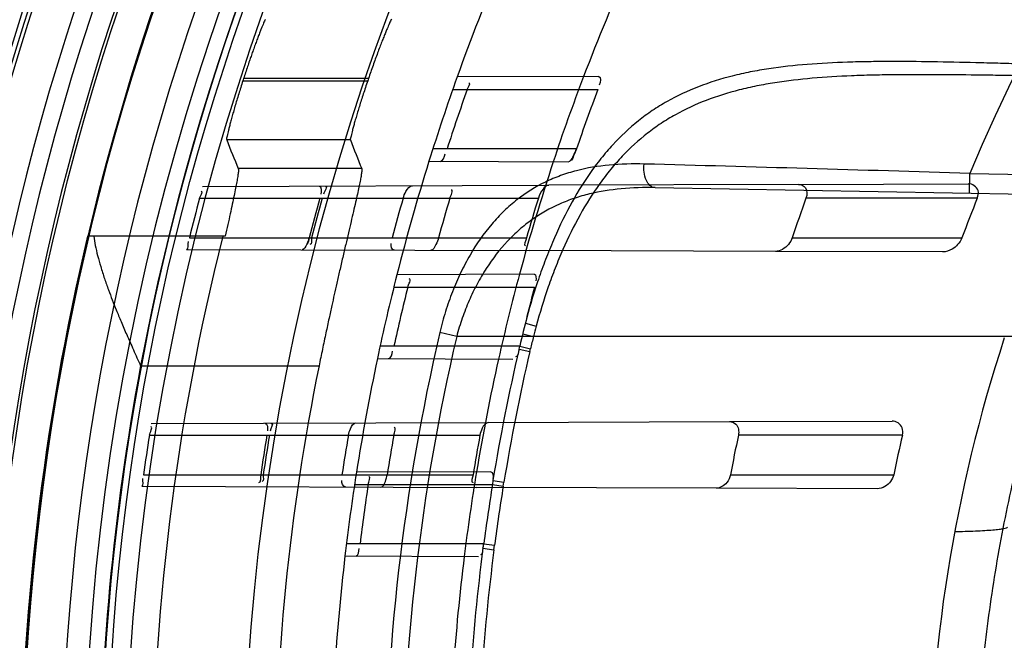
# Model space of a CAD drawing. Header units: millimetres. Extents: x 0 to 297, y 0 to 210.
# Tile 20 of 256: x 142.572 to 142.772, y 91.011 to 91.137. Entities that reach past the tile are written whole.
import ezdxf

# ---------------------------------------------------------------- set-up
doc = ezdxf.new("R2010")
doc.units = ezdxf.units.MM
doc.header["$LTSCALE"] = 16.335
doc.layers.get('0').update_dxf_attribs({"linetype": 'CONTINUOUS'})
for name, color, linetype in [('01_GLOBAL', 7, 'CONTINUOUS'), ('INTFCLR_144815', 7, 'CONTINUOUS'), ('INTFCLR_72935', 7, 'CONTINUOUS')]:
    doc.layers.add(name, color=color, linetype=linetype)

msp = doc.modelspace()

# ---------------------------------------------------------------- linework, layer by layer
at = {"color": 7, "linetype": 'Continuous'}
msp.add_circle((144.2368034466, 92.193132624), 3.04, dxfattribs=at)
at = {"color": 9, "linetype": 'Continuous'}
msp.add_arc((144.2368034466, 92.193132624), 3.001038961, 182.9674534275, 267.0325465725, dxfattribs=at)
at = {"layer": '01_GLOBAL', "color": 7, "linetype": 'Continuous'}
msp.add_circle((144.2368034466, 92.193132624), 3.08, dxfattribs=at)
at = {"layer": 'INTFCLR_144815', "color": 9, "linetype": 'Continuous'}
for p, q in [((142.6176623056, 91.1246817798), (142.6429601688, 91.1246817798)), ((142.6431152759, 91.1251361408), (142.6178088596, 91.1251361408)), ((142.6394752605, 91.11269822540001), (142.6143887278, 91.11269822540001)), ((142.6417487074, 91.1068955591), (142.616740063, 91.1068955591)), ((142.5969585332, 91.06695037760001), (142.6331078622, 91.06695037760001))]:
    msp.add_line(p, q, dxfattribs=at)
at = {"layer": 'INTFCLR_144815', "color": 6, "linetype": 'Continuous'}
msp.add_line((142.6141062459, 91.0932354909), (142.5861879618, 91.0932354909), dxfattribs=at)
for radius in [0.5104906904, 0.4864760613]:
    msp.add_circle((143.076579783, 90.97690896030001), radius, dxfattribs=at)
for radius, start, end in [(0.7037433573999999, 313.9937911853, 154.5150993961), (0.6797433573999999, 312.9543589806, 154.5144414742), (0.6572577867, 108.7136429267, 257.7559644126), (0.5288304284, 45.0000000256, 314.9999999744), (0.5278840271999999, 44.999999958, 315.000000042), (0.5271191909, 44.99999997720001, 315.0000000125), (0.5111765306, 47.86578076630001, 312.1342192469), (0.5038693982, 45.72777364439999, 314.2722263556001), (0.4878728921, 45.6663486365, 314.3336513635), (0.4878399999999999, 45.741955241, 314.258044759), (0.488, 126.3221328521, 169.3673701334), (0.4821224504, 162.0945480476, 162.1512840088), (0.4581078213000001, 161.1214044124, 161.1814515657), (0.4773732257, 165.8961331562, 194.1038668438), (0.4525204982, 168.5228250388, 191.4771749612)]:
    msp.add_arc((143.076579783, 90.97690896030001), radius, start, end, dxfattribs=at)
at = {"layer": 'INTFCLR_144815', "color": 9, "linetype": 'Continuous'}
for centre, radius, start, end in [((143.076579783, 90.97690896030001), 0.5509009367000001, 52.2436298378, 307.7563701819), ((143.076579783, 90.97690896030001), 0.6528896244, 125.9035433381, 247.5002459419), ((143.076579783, 90.97690896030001), 0.518921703, 52.5411294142, 307.4588705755), ((143.076579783, 90.97690896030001), 0.5036973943, 45.7280221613, 314.2719778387), ((143.076579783, 90.97690896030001), 0.4956986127, 45.73034182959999, 314.2696581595), ((143.0765797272, 90.9769089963), 0.5889772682, 125.9035433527, 247.5002459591), ((143.0765797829, 90.97690896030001), 0.5550226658, 128.484146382, 209.9999999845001), ((143.076579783, 90.97690896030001), 0.4911103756, 128.4841463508, 246.0405071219), ((143.0765797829, 90.97690896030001), 0.5429069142, 138.4596802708, 165.5403197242), ((143.076579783, 90.97690896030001), 0.5154788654, 159.8664381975, 203.1335617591), ((143.076579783, 90.97690896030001), 0.5040000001, 166.6554352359, 193.3445647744), ((143.076579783, 90.97690896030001), 0.4880000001, 169.3673701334, 190.6326298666)]:
    msp.add_arc(centre, radius, start, end, dxfattribs=at)
at = {"layer": 'INTFCLR_144815', "color": 6, "linetype": 'Continuous'}
for centre, major_axis, ratio, start_param, end_param in [((143.076579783, 91.4457835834), (0, 0.7036694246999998), 0.7456587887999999, -4.2192934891, -4.2099081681), ((143.076579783, 91.41700405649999), (0, 0.6604781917), 0.7456587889, -4.2335651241, -4.2236405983)]:
    msp.add_ellipse(centre, major_axis=major_axis, ratio=ratio, start_param=start_param, end_param=end_param, dxfattribs=at)
for points, knots in [([(142.622276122, 91.1371196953), (142.6220682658, 91.13692345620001), (142.6218513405, 91.1362282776), (142.6214483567, 91.13538318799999), (142.6210978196, 91.13447784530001), (142.6207726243, 91.1336403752), (142.6204213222, 91.1327050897), (142.6200490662, 91.1316945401), (142.6196796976, 91.1306640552), (142.6193274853, 91.1296611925), (142.6189776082, 91.1286519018), (142.6186061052, 91.12755769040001), (142.6182101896, 91.1263687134), (142.6179403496, 91.1255431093), (142.6178088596, 91.1251361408)], [0, 0, 0, 0, 0.066994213, 0.1616304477, 0.2231243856, 0.2936763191, 0.3724047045, 0.4571979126, 0.5460893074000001, 0.6289487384, 0.7063065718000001, 0.7964378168, 0.8997668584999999, 1, 1, 1, 1]), ([(142.6478238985, 91.1371196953), (142.6476065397, 91.1369193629), (142.6473691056, 91.13620225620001), (142.6469353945, 91.13532950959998), (142.6465536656, 91.13439055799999), (142.6461977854, 91.13351943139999), (142.6458114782, 91.13253956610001), (142.6453960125, 91.1314633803), (142.6449584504, 91.1303031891), (142.6445042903, 91.1290725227), (142.6440409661, 91.1277893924), (142.6435753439, 91.126471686), (142.6432680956, 91.12558303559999), (142.6431152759, 91.1251361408)], [0, 0, 0, 0, 0.0688129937, 0.1667265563, 0.2306250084, 0.3039041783, 0.3860176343, 0.4757390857, 0.572474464, 0.6746619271, 0.7811147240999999, 0.8900515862, 1, 1, 1, 1]), ([(142.6176623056, 91.1246817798), (142.617519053, 91.1242369), (142.6172377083, 91.1233532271), (142.6168297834, 91.12204181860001), (142.6164427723, 91.1207676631), (142.6160811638, 91.1195469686), (142.6157487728, 91.11839549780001), (142.61544892, 91.11732481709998), (142.6151818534, 91.11634713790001), (142.6149570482, 91.11547292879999), (142.6147050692, 91.1145313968), (142.6145771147, 91.1136430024), (142.6142892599, 91.11294646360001), (142.6143887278, 91.11269822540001)], [0, 0, 0, 0, 0.1127548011, 0.2237293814, 0.331329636, 0.4340093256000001, 0.530875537, 0.6204470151, 0.7023015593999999, 0.7752095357, 0.8387346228, 0.9354834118, 1, 1, 1, 1]), ([(142.6429601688, 91.1246817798), (142.6428081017, 91.1242355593), (142.6425094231, 91.1233493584), (142.6420762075, 91.1220343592), (142.6416652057, 91.12075742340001), (142.6412811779, 91.1195348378), (142.6409282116, 91.1183825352), (142.6406097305, 91.11731190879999), (142.6403260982, 91.11633524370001), (142.6400869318, 91.1154626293), (142.6398197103, 91.1145242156), (142.6396787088, 91.1136387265), (142.6393789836, 91.11294694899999), (142.6394752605, 91.11269822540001)], [0, 0, 0, 0, 0.1132067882, 0.2245716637, 0.3324765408, 0.435338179, 0.5323085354, 0.6218617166, 0.7036239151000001, 0.7763579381, 0.8396680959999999, 0.9359530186, 1, 1, 1, 1]), ([(142.616740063, 91.1068955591), (142.6168455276, 91.106638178), (142.6167176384, 91.1060618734), (142.6166240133, 91.1051896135), (142.6164300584, 91.1041509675), (142.6161881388, 91.1028788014), (142.6158770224, 91.1013713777), (142.6155090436, 91.0996384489), (142.6150854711, 91.0976878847), (142.6146116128, 91.0955294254), (142.6142793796, 91.09402196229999), (142.614106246, 91.0932354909)], [0, 0, 0, 0, 0.0599062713, 0.1172287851, 0.1927519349, 0.2859282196, 0.3966908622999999, 0.5240475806, 0.6675426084, 0.8265591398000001, 1, 1, 1, 1]), ([(142.6417487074, 91.1068955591), (142.6418475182, 91.10664636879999), (142.6417186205, 91.1060942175), (142.6416185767, 91.105260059), (142.6414216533, 91.1042750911), (142.6411762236, 91.103072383), (142.6408626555, 91.1016480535), (142.6404912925, 91.1000067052), (142.6400623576, 91.0981533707), (142.6395818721, 91.0960983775), (142.6390563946, 91.09385793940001), (142.6384900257, 91.0914417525), (142.6378944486, 91.0888808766), (142.637294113, 91.0862784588), (142.6367231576, 91.0837705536), (142.6361942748, 91.08141675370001), (142.6356697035, 91.0790540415), (142.6351052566, 91.0764712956), (142.634470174, 91.0735187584), (142.6337934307, 91.0703007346), (142.6333352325, 91.0680702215), (142.6331078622, 91.06695037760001)], [0, 0, 0, 0, 0.0196680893, 0.0383567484, 0.0628817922, 0.09286724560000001, 0.1285982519, 0.1698218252, 0.2163585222, 0.2681650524, 0.3246660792, 0.3852003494, 0.4502468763, 0.5175726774, 0.5811550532, 0.6389607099, 0.6945774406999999, 0.7587289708, 0.8329299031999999, 0.9161602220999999, 1, 1, 1, 1]), ([(142.587451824, 91.0932354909), (142.5875373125, 91.092603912), (142.5877644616, 91.0912808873), (142.588240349, 91.0892163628), (142.5888668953, 91.0869814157), (142.5896077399, 91.08467129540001), (142.5904037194, 91.0824260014), (142.5912090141, 91.08030082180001), (142.5920604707, 91.0781577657), (142.5930333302, 91.07581440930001), (142.5941836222, 91.0731316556), (142.5955099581, 91.07014042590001), (142.5964626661, 91.0680383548), (142.5969585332, 91.06695037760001)], [0, 0, 0, 0, 0.068202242, 0.1435380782, 0.2266295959, 0.3165126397, 0.4030980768, 0.4815233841, 0.5596981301, 0.6498566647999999, 0.7530316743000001, 0.8720522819, 1, 1, 1, 1])]:
    msp.add_open_spline(points, degree=3, knots=knots, dxfattribs=at)
at = {"layer": 'INTFCLR_72935', "color": 9, "linetype": 'Continuous'}
for p, q in [((142.6897784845, 91.12555876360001), (142.6610955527, 91.1254586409)), ((142.6601927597, 91.12290896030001), (142.6896013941, 91.12290896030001)), ((142.6852791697, 91.11090896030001), (142.6561774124, 91.11090896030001)), ((142.6553794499, 91.1083792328), (142.6835741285, 91.1082808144)), ((142.7649243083, 91.1019300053), (142.7649941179, 91.10592939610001)), ((142.7649941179, 91.10592939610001), (143.0487194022, 91.10097695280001)), ((142.6094945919, 91.1032785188), (142.6796360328, 91.10352335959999)), ((142.730240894, 91.10370000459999), (142.7647006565, 91.1038202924)), ((142.7011883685, 91.10304252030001), (143.0486495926, 91.0969775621)), ((142.6088926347, 91.1009089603), (142.6775458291, 91.1009089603)), ((142.7664788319, 91.1009089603), (142.7317744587, 91.1009089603)), ((142.6068443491, 91.09290896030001), (142.6751512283, 91.09290896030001)), ((142.7289925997, 91.09290896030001), (142.763387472, 91.09290896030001)), ((142.6062358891, 91.0905507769), (142.675660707, 91.0903084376)), ((142.7594333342, 91.0900160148), (142.7255717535, 91.09013421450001)), ((142.6766833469, 91.08551305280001), (142.6488878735, 91.08541602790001)), ((142.6482596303, 91.0829089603), (142.6767750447, 91.0829089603)), ((142.6749126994, 91.0756260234), (142.677095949, 91.0749877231)), ((142.6609947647, 91.07290896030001), (142.6575873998, 91.0737123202)), ((142.6743811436, 91.0734399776), (142.676551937, 91.07290896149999)), ((143.084579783, 91.07290896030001), (142.6609947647, 91.07290896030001)), ((142.6737814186, 91.0709089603), (142.645467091, 91.0709089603)), ((142.6736315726, 91.070349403), (142.6758224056, 91.0698316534)), ((142.6737814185, 91.07090895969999), (142.6759527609, 91.0703925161)), ((142.6758224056, 91.0698316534), (142.675952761, 91.0703925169)), ((142.6449310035, 91.06841570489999), (142.6724064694, 91.06831979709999)), ((142.5990844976, 91.05524218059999), (142.6674074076, 91.0554806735)), ((142.7162656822, 91.0556512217), (142.7492319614, 91.0557662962)), ((142.5987390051, 91.0529089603), (142.6657121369, 91.0529089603)), ((142.7513167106, 91.0529089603), (142.7180816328, 91.0529089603)), ((142.6679115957, 91.0454824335), (142.6406843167, 91.04538739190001)), ((142.5975350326, 91.0449089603), (142.6643148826, 91.0449089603)), ((142.6683439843, 91.0437383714), (142.6705648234, 91.0433679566)), ((142.7164735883, 91.0449089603), (142.7495446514, 91.0449089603)), ((142.5971792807, 91.04258239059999), (142.6651024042, 91.0423452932)), ((142.6403021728, 91.04290896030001), (142.6682521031, 91.04290896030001)), ((142.6682521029, 91.0429089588), (142.6704264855, 91.0425508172)), ((142.6704264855, 91.0425508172), (142.6705648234, 91.04336795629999)), ((142.7462312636, 91.04206209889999), (142.7135828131, 91.04217606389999)), ((142.6664906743, 91.03090896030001), (142.638654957, 91.03090896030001)), ((142.6663197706, 91.0299996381), (142.6685521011, 91.0297053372)), ((142.6664906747, 91.03090896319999), (142.6686652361, 91.030617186)), ((142.6685521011, 91.0297053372), (142.6686652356, 91.0306171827)), ((142.6383574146, 91.0284386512), (142.665402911, 91.0283442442))]:
    msp.add_line(p, q, dxfattribs=at)
at = {"layer": 'INTFCLR_72935', "color": 7, "linetype": 'Continuous'}
msp.add_line((142.6852791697, 91.11090896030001), (142.684866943, 91.1098963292), dxfattribs=at)
at = {"layer": 'INTFCLR_72935', "color": 6, "linetype": 'Continuous'}
for p, q in [((142.730240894, 91.10370000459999), (142.6796360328, 91.10352335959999)), ((142.6094648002, 91.1032784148), (142.6094945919, 91.1032785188)), ((142.7255717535, 91.09013421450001), (142.675660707, 91.0903084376)), ((142.6674074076, 91.0554806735), (142.7162656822, 91.0556512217)), ((142.6683439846, 91.0437383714), (142.6682521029, 91.0429089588)), ((142.7135828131, 91.04217606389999), (142.6651024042, 91.0423452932))]:
    msp.add_line(p, q, dxfattribs=at)
at = {"layer": 'INTFCLR_72935', "color": 7, "linetype": 'Continuous'}
msp.add_lwpolyline([(142.6300117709, 91.0906546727), (142.6299690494, 91.09061608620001), (142.6299270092, 91.0905817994), (142.6298856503, 91.090551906), (142.6298448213, 91.09052644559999), (142.6298046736, 91.09050556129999), (142.6297656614, 91.0904894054), (142.6297279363, 91.0904779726), (142.6296913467, 91.0904711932), (142.6296558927, 91.09046902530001)], dxfattribs=at)
at = {"layer": 'INTFCLR_72935', "color": 6, "linetype": 'Continuous'}
for centre, radius, start, end in [((143.076579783, 90.97690896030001), 0.4827613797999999, 90, 270.0000000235), ((143.076579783, 90.97690896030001), 0.4587930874, 90, 270.0000000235), ((143.076579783, 90.97690896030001), 0.441241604, 160.3263098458, 162.6651652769), ((143.076579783, 90.97690896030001), 0.417241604, 159.1304001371, 161.6462381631), ((143.0761990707, 90.97691627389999), 0.438130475, 160.5358262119, 162.1919982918), ((143.076105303, 90.9769175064), 0.4131570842, 159.3072909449, 161.0761528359), ((143.076545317, 90.9769109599), 0.4838125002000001, 165.149755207, 166.1277321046), ((143.0760504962, 90.97691127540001), 0.4598277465, 164.3558949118, 165.3885142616), ((143.0765443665, 90.9769112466), 0.459807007, 164.3551674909, 165.3878368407), ((143.0772418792, 90.9769114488), 0.4447284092, 163.8104319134, 164.8808162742), ((143.0760498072, 90.97691152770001), 0.4344995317, 163.418441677, 164.5160807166), ((143.0772412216, 90.9769117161), 0.4184874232, 162.7645756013, 163.9079015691), ((143.0754655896, 90.9769127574), 0.3653746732, 160.1616709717, 161.4898933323), ((143.0754642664, 90.976913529), 0.3329367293, 158.1344761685, 159.6104663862), ((143.076579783, 90.97690896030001), 0.441241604, 165.7642015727, 168.0308689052), ((143.076579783, 90.97690896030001), 0.417241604, 164.9141628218, 167.3433404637), ((143.0762013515, 90.9769136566), 0.4381333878, 165.9998323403, 167.6117039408), ((143.0761209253, 90.97691124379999), 0.4131738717, 165.1348433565, 166.8499530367), ((143.0638693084, 90.9769139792), 0.3071896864, 161.8516146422, 198.1483744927), ((142.6650210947, 91.0729550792), 0.0089961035, 343.1632973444, 346.8533059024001), ((143.0765458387, 90.97691007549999), 0.4838131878, 170.9623696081, 171.9204530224), ((143.0760512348, 90.97691022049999), 0.4598286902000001, 170.4867199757, 171.4960021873), ((143.0765448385, 90.9769102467), 0.4598076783, 170.4862845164, 171.4956140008), ((143.0772427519, 90.9769102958), 0.4447295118, 170.1605823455, 171.2050388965), ((143.0760506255, 90.97691034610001), 0.4345005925, 169.9265638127, 170.9962955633), ((143.0772417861, 90.97691049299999), 0.4184882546, 169.5368915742, 170.6487800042), ((143.0754664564, 90.9769110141), 0.3653759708, 167.9948681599, 169.2744925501), ((143.0754651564, 90.97691142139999), 0.3329381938, 166.8051591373, 168.2152960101), ((143.076579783, 90.97690896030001), 0.417241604, 170.541958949, 172.9174824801), ((143.076579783, 90.97690896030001), 0.441241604, 171.0719019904, 173.2935009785), ((143.0762028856, 90.9769115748), 0.4381352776, 171.3364209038, 172.9206606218), ((143.0761518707, 90.9769058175), 0.4132053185, 170.8085144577, 172.4903456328), ((142.6582618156, 91.03198482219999), 0.0082988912, 346.1600361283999, 352.5512516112)]:
    msp.add_arc(centre, radius, start, end, dxfattribs=at)
at = {"layer": 'INTFCLR_72935', "color": 9, "linetype": 'Continuous'}
for centre, radius, start, end in [((143.076579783, 90.97690896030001), 0.3372409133, 90.00000000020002, 157.5066823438), ((143.076579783, 90.97690896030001), 0.441241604, 157.139241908, 160.3263098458), ((143.076579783, 90.97690896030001), 0.417241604, 155.7561731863, 159.1304001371), ((143.076579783, 90.97690896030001), 0.441241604, 162.6651652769, 165.7642015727), ((143.076579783, 90.97690896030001), 0.417241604, 161.6462381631, 164.9141628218), ((142.1797796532, 71.9040831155), 19.2107624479, 88.2543374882, 88.4512733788), ((143.0726712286, 90.97690896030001), 0.4262223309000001, 166.8724621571, 193.1275380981), ((142.7948830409, 91.04305227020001), 0.1220396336, 164.830169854, 165.8389969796), ((143.0727276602, 90.9769089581), 0.4227762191, 166.8753489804, 193.1246504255), ((143.0749929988, 90.97670893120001), 0.4098898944, 166.4262225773, 166.7878142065), ((143.0743667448, 90.9768928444), 0.4114885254, 166.8725284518, 170.6509789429), ((143.0743936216, 90.9768927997), 0.4092635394, 166.8743066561, 170.652245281), ((143.076579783, 90.97690896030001), 0.441241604, 168.0308689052, 171.0719019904), ((143.0765797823, 90.9769089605), 0.4172416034, 167.3433404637, 170.541958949), ((143.0742600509, 90.9768534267), 0.4091426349, 170.7598247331, 172.4491581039), ((143.074290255, 90.9769095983), 0.4114103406, 172.5856470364, 176.2372877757), ((143.0742259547, 90.9769184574), 0.4090937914, 172.5862435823, 176.2382036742), ((143.076579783, 90.97690896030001), 0.441241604, 173.2935009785, 176.3014783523), ((143.0765797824, 90.9769089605), 0.4172416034, 172.9174824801, 176.076855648)]:
    msp.add_arc(centre, radius, start, end, dxfattribs=at)
at = {"layer": 'INTFCLR_72935', "color": 6, "linetype": 'Continuous'}
for points, knots in [([(143.076579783, 90.6788378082), (143.0706361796, 90.6785939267), (143.0587312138, 90.67846285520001), (143.0408986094, 90.6793334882), (143.0231177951, 90.6812750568), (143.005397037, 90.68429488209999), (142.9878404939, 90.6883930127), (142.9708282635, 90.6934674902), (142.954190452, 90.6995181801), (142.9379335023, 90.7065396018), (142.9218630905, 90.71466341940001), (142.9063150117, 90.7237411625), (142.8913522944, 90.73373415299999), (142.8770245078, 90.7446057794), (142.8633842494, 90.75631563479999), (142.8504757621, 90.7688238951), (142.8383489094, 90.7820799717), (142.8270447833, 90.7960384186), (142.8166104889, 90.8106371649), (142.8070760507, 90.8258289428), (142.7984715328, 90.8415649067), (142.7908296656, 90.8577847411), (142.7841805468, 90.87441960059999), (142.7785433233, 90.8914150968), (142.7739343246, 90.90871884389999), (142.7703697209, 90.92627141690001), (142.7678635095, 90.94400607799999), (142.7664253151, 90.96185115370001), (142.7660590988, 90.9797319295), (142.7667629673, 90.9975852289), (142.768531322, 91.01535223), (142.7713575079, 91.0329799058), (142.7752315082, 91.0504072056), (142.7801399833, 91.0675728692), (142.7860640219, 91.0844106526), (142.7929796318, 91.10085445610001), (142.8008581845, 91.1168430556), (142.809672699, 91.13232707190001), (142.8193875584, 91.14724626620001), (142.8299665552, 91.1615489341), (142.84136955, 91.1751863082), (142.8535663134, 91.18812312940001), (142.8665039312, 91.2003024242), (142.8801433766, 91.21169022), (142.8944288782, 91.2222412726), (142.9093126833, 91.2319198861), (142.9247350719, 91.2406901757), (142.9406255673, 91.2485161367), (142.9566024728, 91.2552379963), (142.9721610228, 91.2607549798), (142.9866090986, 91.2650249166), (142.9996894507, 91.26821723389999), (143.0113403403, 91.27054543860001), (143.0224063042, 91.2723291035), (143.0338445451, 91.27374486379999), (143.0465618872, 91.2748000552), (143.060970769, 91.2753422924), (143.0711500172, 91.2752029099), (143.076579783, 91.2749801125)], [0, 0, 0, 0, 0.0185657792, 0.0371317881, 0.0556907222, 0.0743562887, 0.09320238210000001, 0.1119235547, 0.1297297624, 0.1484268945, 0.1671582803, 0.1858963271, 0.2045840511, 0.2232805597, 0.2419956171, 0.2606571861, 0.279345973, 0.2980347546, 0.3166822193, 0.3353169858, 0.3539795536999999, 0.37262367, 0.3912431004, 0.4098577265, 0.4284753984, 0.447098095, 0.4657246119, 0.4843422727, 0.5029402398, 0.5215093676, 0.5400730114, 0.5586323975, 0.5771953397, 0.5957586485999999, 0.6143210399, 0.632871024, 0.6514010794, 0.6699183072, 0.6884459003, 0.706933, 0.7254083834, 0.7438943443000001, 0.7623915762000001, 0.7808313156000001, 0.7993174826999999, 0.8177867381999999, 0.836209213, 0.8546573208, 0.8730372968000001, 0.8902751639, 0.9061519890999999, 0.920037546, 0.9322836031, 0.9432240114, 0.9550134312, 0.9682465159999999, 0.9830392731, 1, 1, 1, 1]), ([(142.6501494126, 91.1009089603), (142.6502841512, 91.10137304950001), (142.650676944, 91.1022943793), (142.6514420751, 91.1034249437), (142.6520326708, 91.1034270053)], [0, 0, 0, 0, 0.4500180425, 1, 1, 1, 1]), ([(142.6796360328, 91.10352335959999), (142.6791808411, 91.1035217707), (142.6782250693, 91.1025766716), (142.6777519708, 91.1015734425), (142.6775458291, 91.1009089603)], [0, 0, 0, 0, 0.3955056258, 1, 1, 1, 1]), ([(142.730240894, 91.10370000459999), (142.7307694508, 91.10370184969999), (142.7321320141, 91.1030904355), (142.7320121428, 91.101567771), (142.7317744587, 91.1009089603)], [0, 0, 0, 0, 0.4300959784, 1, 1, 1, 1]), ([(142.7664788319, 91.1009089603), (142.7666748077, 91.101397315), (142.7670074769, 91.1028385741), (142.7654877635, 91.10382303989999), (142.7647006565, 91.1038202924)], [0, 0, 0, 0, 0.4006709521, 1, 1, 1, 1]), ([(142.657320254, 91.09290896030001), (142.657188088, 91.09243186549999), (142.6568395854, 91.09159044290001), (142.6562540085, 91.09037618), (142.6557352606, 91.0903779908)], [0, 0, 0, 0, 0.488317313, 1, 1, 1, 1]), ([(142.7289925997, 91.09290896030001), (142.7288272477, 91.0924150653), (142.7280632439, 91.09109089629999), (142.7265726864, 91.09013072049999), (142.7255717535, 91.09013421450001)], [0, 0, 0, 0, 0.3422570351, 1, 1, 1, 1]), ([(142.763387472, 91.09290896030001), (142.7631942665, 91.09238915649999), (142.7626118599, 91.091507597), (142.761282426, 91.09042164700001), (142.7601220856, 91.0900136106), (142.7594333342, 91.0900160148)], [0, 0, 0, 0, 0.3240102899, 0.5975757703, 1, 1, 1, 1]), ([(142.6674074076, 91.0554806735), (142.6668354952, 91.05547867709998), (142.6660891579, 91.0543320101), (142.6658006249, 91.05338812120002), (142.6657121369, 91.0529089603)], [0, 0, 0, 0, 0.5399614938, 1, 1, 1, 1]), ([(142.7162656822, 91.0556512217), (142.7167211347, 91.0556528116), (142.718021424, 91.0551741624), (142.7182417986, 91.053662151), (142.7180816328, 91.0529089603)], [0, 0, 0, 0, 0.3716523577, 1, 1, 1, 1]), ([(142.7513167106, 91.0529089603), (142.7514314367, 91.0533982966), (142.7514901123, 91.054816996), (142.7500430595, 91.0557691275), (142.7492319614, 91.0557662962)], [0, 0, 0, 0, 0.3825851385, 1, 1, 1, 1]), ([(142.6390549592, 91.0529089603), (142.6391332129, 91.0533601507), (142.639388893, 91.0542453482), (142.6400465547, 91.0553851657), (142.6405886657, 91.055387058)], [0, 0, 0, 0, 0.4579076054, 1, 1, 1, 1]), ([(142.6456568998, 91.04241317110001), (142.6461345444, 91.0424115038), (142.6466063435, 91.04363623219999), (142.6468298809, 91.0444421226), (142.6469038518, 91.0449089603)], [0, 0, 0, 0, 0.502623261, 1, 1, 1, 1]), ([(142.7164735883, 91.0449089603), (142.7163643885, 91.04433244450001), (142.7157701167, 91.0430278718), (142.7143919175, 91.04217323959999), (142.7135828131, 91.04217606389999)], [0, 0, 0, 0, 0.4203573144, 1, 1, 1, 1]), ([(142.7495446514, 91.0449089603), (142.7494419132, 91.0444165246), (142.7489913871, 91.0434599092), (142.7478205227, 91.04239103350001), (142.7467631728, 91.0420602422), (142.7462312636, 91.04206209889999)], [0, 0, 0, 0, 0.324045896, 0.6573543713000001, 1, 1, 1, 1])]:
    msp.add_open_spline(points, degree=3, knots=knots, dxfattribs=at)
at = {"layer": 'INTFCLR_72935', "color": 9, "linetype": 'Continuous'}
for points, knots in [([(142.7751298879, 91.1281037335), (142.7736319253, 91.12814754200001), (142.7706435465, 91.1282317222), (142.7647154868, 91.128384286), (142.7574003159, 91.1285390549), (142.7501523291, 91.12860567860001), (142.7451389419, 91.1285665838), (142.7423092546, 91.1285126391), (142.7381730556, 91.1283984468), (142.7321370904, 91.12809110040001), (142.7255631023, 91.12737596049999), (142.7211241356, 91.1266111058), (142.7186641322, 91.1260945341), (142.7151094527, 91.12525138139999), (142.7099711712, 91.1236577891), (142.7051253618, 91.1213893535), (142.7021073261, 91.11960106), (142.700142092, 91.1183301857), (142.6968158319, 91.1158878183), (142.6933279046, 91.11261946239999), (142.6901730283, 91.1089390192), (142.6871425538, 91.10487105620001), (142.6837270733, 91.0992351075), (142.6808441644, 91.0931449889), (142.6787824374, 91.08797841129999), (142.6768657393, 91.0825761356), (142.6756408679, 91.0784287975), (142.6749126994, 91.0756260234)], [0, 0, 0, 0, 0.0352807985, 0.070381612, 0.1396071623, 0.207535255, 0.2410146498, 0.2576345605, 0.2741642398, 0.3384281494, 0.3998719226, 0.4297027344, 0.4444356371, 0.4590423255, 0.515709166, 0.5707537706, 0.5844948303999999, 0.5982840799, 0.6258367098, 0.6815568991, 0.7102989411, 0.7398942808, 0.8008923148, 0.8650745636, 0.8982983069, 0.9318252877, 1, 1, 1, 1]), ([(142.7750880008, 91.1257063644), (142.7736265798, 91.1257318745), (142.7707113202, 91.1257800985), (142.764929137, 91.1258634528), (142.7577951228, 91.1259366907), (142.7507278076, 91.1259299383), (142.7458401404, 91.12584566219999), (142.7430814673, 91.12576830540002), (142.7390482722, 91.1256217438), (142.7331619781, 91.12527590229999), (142.7267516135, 91.12453994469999), (142.7224217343, 91.12377657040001), (142.7200212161, 91.1232654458), (142.7165517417, 91.1224366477), (142.7115374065, 91.1208822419), (142.7068009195, 91.11869013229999), (142.7038455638, 91.1169689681), (142.7019237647, 91.1157467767), (142.6986709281, 91.1134068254), (142.69525188, 91.1102778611), (142.692151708, 91.10675614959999), (142.6891760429, 91.10287399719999), (142.6858152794, 91.0974992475), (142.6829689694, 91.0916868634), (142.6809304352, 91.0867591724), (142.6790348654, 91.08161284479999), (142.6778193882, 91.0776597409), (142.677095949, 91.0749877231)], [0, 0, 0, 0, 0.0354679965, 0.0707508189, 0.1403239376, 0.2085889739, 0.2422364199, 0.2589415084, 0.2755559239, 0.3401699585, 0.4019785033, 0.4319966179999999, 0.4468238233, 0.4615281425, 0.51855392, 0.573895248, 0.5876949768, 0.6015300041, 0.6291467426, 0.6848451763, 0.7134925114, 0.7429336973, 0.8034526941, 0.8669434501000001, 0.8997515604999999, 0.9328268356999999, 1, 1, 1, 1]), ([(142.6989906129, 91.1078281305), (142.6966282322, 91.1078922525), (142.6920016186, 91.1077905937), (142.6863233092, 91.10685540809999), (142.6825694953, 91.1056965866), (142.6804926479, 91.10488290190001), (142.6774239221, 91.10349701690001), (142.6740172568, 91.1013743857), (142.6709807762, 91.0987312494), (142.6693068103, 91.0970345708), (142.6667995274, 91.09422559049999), (142.6646004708, 91.0910480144), (142.6627071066, 91.08762622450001), (142.6614727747, 91.0851689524), (142.660085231, 91.081957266), (142.6589181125, 91.0786144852), (142.6581122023, 91.0758452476), (142.6577542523, 91.0744277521), (142.6575873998, 91.0737123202)], [0, 0, 0, 0, 0.1202075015, 0.2347899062, 0.2913376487, 0.3197364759, 0.3481963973, 0.4625840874, 0.5220161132, 0.552684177, 0.5837622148, 0.7134929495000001, 0.7478663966, 0.7826965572, 0.8533219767, 0.9256555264, 0.9626327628, 1, 1, 1, 1]), ([(142.7011883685, 91.10304252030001), (142.7004212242, 91.1030559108), (142.6993154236, 91.1043341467), (142.6989279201, 91.1061360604), (142.6989205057, 91.10728027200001), (142.6989906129, 91.1078281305)], [0, 0, 0, 0, 0.4062465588, 0.7075565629, 1, 1, 1, 1]), ([(142.7011883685, 91.10304252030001), (142.6989070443, 91.1030823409), (142.6944444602, 91.10296246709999), (142.6889654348, 91.1021085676), (142.685328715, 91.10107125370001), (142.6833162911, 91.10034523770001), (142.6803600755, 91.0991221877), (142.6770659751, 91.09725434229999), (142.6740947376, 91.0949094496), (142.6724625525, 91.09341102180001), (142.6700389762, 91.0909547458), (142.6678884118, 91.0881596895), (142.6660270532, 91.0851330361), (142.6648202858, 91.0829772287), (142.6634614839, 91.0801587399), (142.6623115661, 91.0772181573), (142.6615144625, 91.0747837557), (142.6611598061, 91.0735378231), (142.6609947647, 91.07290896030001)], [0, 0, 0, 0, 0.1247146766, 0.2435008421, 0.3019244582, 0.3311631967, 0.3603924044, 0.476776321, 0.5364413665, 0.5670062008, 0.5978287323, 0.7250159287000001, 0.7583747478, 0.7920548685, 0.8600121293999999, 0.9292166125, 0.9644627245, 1, 1, 1, 1]), ([(142.7619147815, 91.0333849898), (142.7633227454, 91.03341468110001), (142.7653601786, 91.0334755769), (142.7679336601, 91.0336068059), (142.7695404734, 91.0337190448), (142.7708062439, 91.03383886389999), (142.7717677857, 91.0339754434), (142.7722610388, 91.03408403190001), (142.772579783, 91.0342098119), (142.772579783, 91.034284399)], [0, 0, 0, 0, 0.3927027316, 0.5680145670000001, 0.7192832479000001, 0.8400844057, 0.9271742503, 0.9792011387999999, 1, 1, 1, 1])]:
    msp.add_open_spline(points, degree=3, knots=knots, dxfattribs=at)
at = {"layer": 'INTFCLR_72935', "color": 6, "linetype": 'Continuous'}
for points in [[(142.6897784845, 91.12555876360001), (142.6903607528, 91.1255607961), (142.6900975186, 91.12436033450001), (142.6898917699, 91.12381562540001)], [(142.6631077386, 91.12290896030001), (142.6632612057, 91.1233432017), (142.6639483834, 91.12423894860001), (142.6634878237, 91.124237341)], [(142.6576650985, 91.10837125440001), (142.6582740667, 91.1083691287), (142.6584959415, 91.1093090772), (142.6586821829, 91.10988887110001)], [(142.6331311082, 91.1033610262), (142.6336822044, 91.1033629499), (142.6335885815, 91.1022675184), (142.6334399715, 91.1017368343)], [(142.6344315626, 91.1033655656), (142.6349939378, 91.1033675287), (142.6341533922, 91.10227564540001), (142.6340017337, 91.1017341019)], [(142.6088926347, 91.1009089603), (142.6090116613, 91.1013578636), (142.6097097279, 91.10225845), (142.6092453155, 91.1022568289)], [(142.659619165, 91.1009089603), (142.6597789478, 91.1014455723), (142.6604565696, 91.10256751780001), (142.6598966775, 91.1025655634)], [(142.6062358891, 91.0905507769), (142.6067800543, 91.0905488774), (142.606520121, 91.0916014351), (142.6066505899, 91.0921297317)], [(142.631609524, 91.09290896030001), (142.6314877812, 91.0924419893), (142.6317222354, 91.0915075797), (142.6312396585, 91.0915092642)], [(142.6483672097, 91.09040371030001), (142.6478839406, 91.09040539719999), (142.6475961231, 91.09123558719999), (142.647722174, 91.091702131)], [(142.6751512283, 91.09290896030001), (142.6749967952, 91.0923736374), (142.6744055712, 91.091250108), (142.6749627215, 91.09124816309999)], [(142.6766833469, 91.08551305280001), (142.6771388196, 91.0855146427), (142.6771247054, 91.0846259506), (142.6770078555, 91.08418571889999)], [(142.651082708, 91.0829089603), (142.6512168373, 91.0834469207), (142.6519043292, 91.08455258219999), (142.6513499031, 91.0845506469)], [(142.6471618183, 91.0684079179), (142.6477452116, 91.0684058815), (142.6478855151, 91.0693686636), (142.6480106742, 91.0699384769)], [(142.6736315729, 91.070349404), (142.6734657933, 91.06980173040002), (142.6735135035, 91.0687756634), (142.6729412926, 91.0687776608)], [(142.5987390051, 91.0529089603), (142.5988279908, 91.0534684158), (142.5995648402, 91.0545904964), (142.5989983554, 91.05458851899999)], [(142.6221701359, 91.055322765), (142.6226991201, 91.0553246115), (142.6227274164, 91.0543286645), (142.6226399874, 91.053806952)], [(142.6234386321, 91.05532719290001), (142.6239836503, 91.05532909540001), (142.6232841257, 91.0542480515), (142.6231940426, 91.0537105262)], [(142.6482481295, 91.0529089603), (142.6483422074, 91.05343853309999), (142.6488707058, 91.0545222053), (142.6483328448, 91.0545203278)], [(142.6679115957, 91.0454824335), (142.6683820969, 91.0454840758), (142.6683815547, 91.0446120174), (142.6683547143, 91.0441422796)], [(142.5971792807, 91.04258239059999), (142.5977102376, 91.0425805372), (142.5973522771, 91.04363021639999), (142.5974269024, 91.0441559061)], [(142.6212781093, 91.0449089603), (142.6211918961, 91.04433237), (142.6213881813, 91.0432230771), (142.6208051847, 91.04322511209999)], [(142.6217929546, 91.0449089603), (142.6217251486, 91.0444554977), (142.6220433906, 91.0435476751), (142.6215848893, 91.0435492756)], [(142.638455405, 91.04243830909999), (142.6379577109, 91.04244004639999), (142.6376184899, 91.0432311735), (142.6376945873, 91.0437230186)], [(142.6430668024, 91.04290896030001), (142.6431480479, 91.0434421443), (142.6437159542, 91.04452512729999), (142.643176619, 91.04452324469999)], [(142.6643148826, 91.0449089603), (142.6642274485, 91.0443780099), (142.6637810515, 91.0432965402), (142.6643191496, 91.0432946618)], [(142.6405553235, 91.02843097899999), (142.6411091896, 91.02842904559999), (142.6411754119, 91.0293936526), (142.6412436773, 91.0299432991)], [(142.6663197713, 91.0299996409), (142.6662085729, 91.0295504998), (142.6662862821, 91.02870163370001), (142.6658235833, 91.02870324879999)]]:
    msp.add_open_spline(points, degree=3, dxfattribs=at)
at = {"layer": 'INTFCLR_72935', "color": 7, "linetype": 'Continuous'}
for points, knots in [([(142.6835741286, 91.1082808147), (142.6840969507, 91.1082757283), (142.6846740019, 91.1095644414), (142.6851057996, 91.1104024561), (142.6852791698, 91.1109089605)], [0, 0, 0, 0, 0.4940903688, 1, 1, 1, 1]), ([(142.631094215, 91.0929089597), (142.6309748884, 91.0924512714), (142.6306584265, 91.0916580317), (142.6301434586, 91.0904657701), (142.6296558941, 91.0904690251)], [0, 0, 0, 0, 0.4924067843, 1, 1, 1, 1])]:
    msp.add_open_spline(points, degree=3, knots=knots, dxfattribs=at)
for points in [[(142.684866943, 91.1098963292), (142.6846214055, 91.10939086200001), (142.6845071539, 91.1084828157), (142.6839452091, 91.10848477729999)], [(142.6310942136, 91.09290896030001), (142.6309787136, 91.0924710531), (142.6309721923, 91.0919368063), (142.6306406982, 91.0916282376)]]:
    msp.add_open_spline(points, degree=3, dxfattribs=at)

doc.saveas('drawing.dxf')
